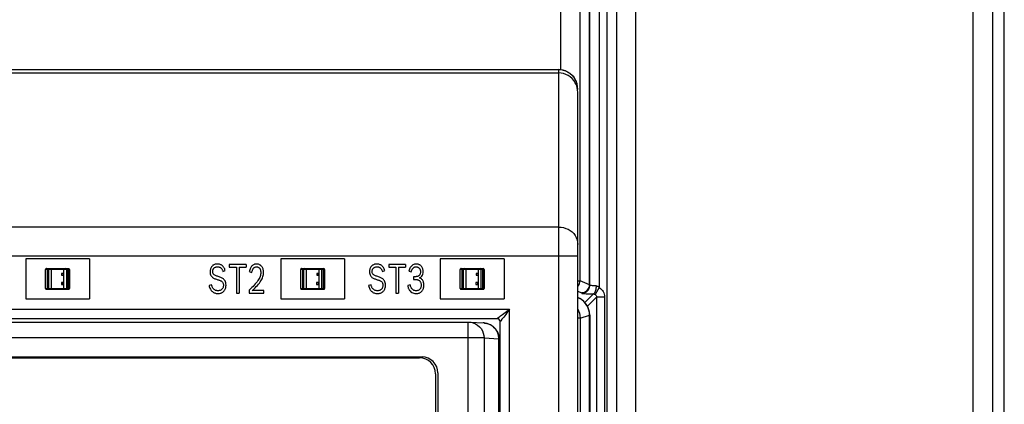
# Model space of a CAD drawing. Header units: millimetres. Extents: x 0 to 1574, y -402 to 1216.
# Tile 48 of 89: x 694 to 755, y 650 to 674. Entities that reach past the tile are written whole.
import ezdxf

# ---------------------------------------------------------------- set-up
doc = ezdxf.new("R2010")
doc.units = ezdxf.units.MM
doc.header["$LTSCALE"] = 65.395
for name, color, linetype in [('01_DISPLAYCASE_00_3_AM_0', 7, 'CONTINUOUS'), ('1070923752_00_3_AM_0', 7, 'CONTINUOUS'), ('OPTIONCARDS_08_00_3_AM_0', 7, 'CONTINUOUS'), ('PL_OPTIONCARD_BTM_00_3_AM_0', 7, 'CONTINUOUS'), ('PL_VFC5610_IOCAE_CONVER_3_AM_0', 7, 'CONTINUOUS'), ('R911330333_FOLIE_00_3_AM_0', 7, 'CONTINUOUS'), ('X610_37_IO_BASE-20150120_3_AM_0', 7, 'CONTINUOUS')]:
    doc.layers.add(name, color=color, linetype=linetype)

msp = doc.modelspace()

# ---------------------------------------------------------------- linework, layer by layer
at = {"layer": '01_DISPLAYCASE_00_3_AM_0', "color": 7}
for p, q in [((646.681, 655.374), (721.693, 655.374)), ((721.693, 605.791), (721.693, 655.374)), ((721.693, 655.374), (721.755, 655.372)), ((721.755, 655.372), (722.683, 655.314)), ((721.755, 655.372), (721.848, 655.361)), ((722.683, 655.314), (722.621, 655.316)), ((722.751, 655.307), (722.683, 655.314)), ((722.873, 655.283), (722.751, 655.307)), ((722.684, 654.374), (645.69, 654.374)), ((722.684, 654.374), (722.684, 606.791)), ((722.684, 654.374), (723.611, 654.316)), ((723.611, 637.661), (723.611, 654.316)), ((723.621, 654.316), (723.611, 654.316)), ((723.621, 654.321), (723.621, 637.661)), ((649.581, 653.184), (718.793, 653.184)), ((719.793, 652.184), (719.793, 608.981))]:
    msp.add_line(p, q, dxfattribs=at)
for points in [[(721.848, 655.361), (722, 655.325), (722.143, 655.265), (722.276, 655.183), (722.394, 655.081), (722.495, 654.962), (722.576, 654.828), (722.635, 654.683), (722.672, 654.53), (722.684, 654.374)], [(722.683, 655.314), (722.707, 655.312), (722.788, 655.302), (722.863, 655.286), (722.933, 655.266), (722.995, 655.243), (723.051, 655.219), (723.101, 655.193), (723.145, 655.168), (723.184, 655.142), (723.218, 655.118), (723.248, 655.095), (723.275, 655.072), (723.298, 655.051), (723.319, 655.031), (723.338, 655.013), (723.355, 654.995), (723.368, 654.98), (723.383, 654.963), (723.402, 654.94), (723.423, 654.912), (723.446, 654.881), (723.467, 654.849), (723.482, 654.823), (723.496, 654.8), (723.507, 654.779), (723.516, 654.761), (723.524, 654.744), (723.531, 654.729), (723.537, 654.717), (723.543, 654.703), (723.55, 654.685), (723.558, 654.665), (723.565, 654.645), (723.571, 654.627), (723.576, 654.612), (723.58, 654.598), (723.584, 654.585), (723.587, 654.572), (723.591, 654.556), (723.595, 654.541), (723.598, 654.529), (723.6, 654.518), (723.603, 654.502), (723.606, 654.487), (723.608, 654.476), (723.609, 654.465), (723.611, 654.457), (723.612, 654.448), (723.613, 654.436), (723.615, 654.425), (723.616, 654.417), (723.616, 654.409), (723.617, 654.401), (723.618, 654.392), (723.618, 654.384), (723.619, 654.377), (723.619, 654.37), (723.62, 654.363), (723.62, 654.356), (723.62, 654.35), (723.62, 654.343), (723.62, 654.337), (723.621, 654.331), (723.621, 654.326), (723.621, 654.321)], [(723.611, 654.316), (723.609, 654.374), (723.604, 654.433), (723.595, 654.493), (723.583, 654.555), (723.565, 654.619), (723.542, 654.684), (723.513, 654.751), (723.477, 654.819), (723.435, 654.887), (723.384, 654.954), (723.324, 655.021), (723.255, 655.085), (723.175, 655.145), (723.085, 655.2), (722.984, 655.246), (722.873, 655.283)]]:
    msp.add_lwpolyline(points, dxfattribs=at)
msp.add_arc((718.793, 652.184), 1, 0, 90, dxfattribs=at)
at = {"layer": '1070923752_00_3_AM_0', "color": 7}
for p, q in [((695.187, 657.475), (695.187, 658.675)), ((696.487, 658.675), (695.187, 658.675)), ((695.237, 658.725), (696.637, 658.725)), ((695.287, 658.725), (695.287, 657.432)), ((695.387, 657.475), (695.387, 658.675)), ((695.537, 658.725), (695.537, 657.425)), ((696.187, 658.425), (696.187, 658.305)), ((696.307, 658.425), (696.187, 658.425)), ((696.187, 658.305), (696.307, 658.305)), ((696.307, 658.305), (696.307, 658.425)), ((696.337, 657.425), (696.337, 658.725)), ((696.487, 658.675), (696.487, 657.475)), ((696.687, 658.675), (696.491, 658.675)), ((696.587, 658.725), (696.587, 657.425)), ((696.637, 657.425), (696.637, 658.725)), ((696.687, 658.675), (696.687, 657.475)), ((711.187, 657.475), (711.187, 658.675)), ((712.487, 658.675), (711.187, 658.675)), ((711.237, 658.725), (712.637, 658.725)), ((711.287, 658.725), (711.287, 657.432)), ((711.387, 657.475), (711.387, 658.675)), ((711.537, 658.725), (711.537, 657.425)), ((712.187, 658.425), (712.187, 658.305)), ((712.307, 658.425), (712.187, 658.425)), ((712.187, 658.305), (712.307, 658.305)), ((712.307, 658.305), (712.307, 658.425)), ((712.337, 657.425), (712.337, 658.725)), ((712.487, 658.675), (712.487, 657.475)), ((712.687, 658.675), (712.491, 658.675)), ((712.587, 658.725), (712.587, 657.425)), ((712.637, 657.425), (712.637, 658.725)), ((712.687, 658.675), (712.687, 657.475)), ((721.187, 657.475), (721.187, 658.675)), ((722.487, 658.675), (721.187, 658.675)), ((721.237, 658.725), (722.637, 658.725)), ((721.287, 658.725), (721.287, 657.432)), ((721.387, 657.475), (721.387, 658.675)), ((721.537, 658.725), (721.537, 657.425)), ((722.187, 658.425), (722.187, 658.305)), ((722.307, 658.425), (722.187, 658.425)), ((722.187, 658.305), (722.307, 658.305)), ((722.307, 658.305), (722.307, 658.425)), ((722.337, 657.425), (722.337, 658.725)), ((722.487, 658.675), (722.487, 657.475)), ((722.687, 658.675), (722.491, 658.675)), ((722.587, 658.725), (722.587, 657.425)), ((722.637, 657.425), (722.637, 658.725)), ((722.687, 658.675), (722.687, 657.475)), ((696.177, 657.855), (696.177, 657.735)), ((696.297, 657.855), (696.177, 657.855)), ((696.177, 657.735), (696.297, 657.735)), ((696.297, 657.735), (696.297, 657.855)), ((712.177, 657.855), (712.177, 657.735)), ((712.297, 657.855), (712.177, 657.855)), ((712.177, 657.735), (712.297, 657.735)), ((712.297, 657.735), (712.297, 657.855)), ((722.177, 657.855), (722.177, 657.735)), ((722.297, 657.855), (722.177, 657.855)), ((722.177, 657.735), (722.297, 657.735)), ((722.297, 657.735), (722.297, 657.855)), ((695.187, 657.475), (695.384, 657.475)), ((695.237, 657.425), (696.637, 657.425)), ((695.287, 657.432), (695.287, 657.425)), ((695.387, 657.475), (696.687, 657.475)), ((711.187, 657.475), (711.384, 657.475)), ((711.237, 657.425), (712.637, 657.425)), ((711.287, 657.432), (711.287, 657.425)), ((711.387, 657.475), (712.687, 657.475)), ((721.187, 657.475), (721.384, 657.475)), ((721.237, 657.425), (722.637, 657.425)), ((721.287, 657.432), (721.287, 657.425)), ((721.387, 657.475), (722.687, 657.475))]:
    msp.add_line(p, q, dxfattribs=at)
for centre, start, end in [((695.237, 658.675), 89.99991, 180), ((695.437, 658.675), 90.00002, 180), ((696.437, 658.675), 0, 89.99994), ((696.637, 658.675), 0, 90), ((711.237, 658.675), 89.99991, 180), ((711.437, 658.675), 90.00002, 180), ((712.437, 658.675), 0, 89.99994), ((712.637, 658.675), 0, 90), ((721.237, 658.675), 89.99991, 180), ((721.437, 658.675), 90.00002, 180), ((722.437, 658.675), 0, 89.99994), ((722.637, 658.675), 0, 90), ((695.237, 657.475), 180, 270), ((695.437, 657.475), 180, 270), ((696.437, 657.475), 270, 360), ((696.637, 657.475), 270, 360), ((711.237, 657.475), 180, 270), ((711.437, 657.475), 180, 270), ((712.437, 657.475), 270, 360), ((712.637, 657.475), 270, 360), ((721.237, 657.475), 180, 270), ((721.437, 657.475), 180, 270), ((722.437, 657.475), 270, 360), ((722.637, 657.475), 270, 360)]:
    msp.add_arc(centre, 0.05, start, end, dxfattribs=at)
at = {"layer": 'OPTIONCARDS_08_00_3_AM_0', "color": 7}
for p, q in [((641.011, 670.986), (727.363, 670.986)), ((727.363, 572.564), (727.363, 670.986)), ((728.563, 669.762), (728.552, 669.926)), ((728.563, 573.764), (728.563, 669.762)), ((727.363, 661.326), (641.011, 661.326)), ((728.563, 659.508), (639.811, 659.508)), ((693.937, 659.335), (693.937, 656.835)), ((697.937, 659.335), (693.937, 659.335)), ((697.937, 659.335), (697.937, 656.835)), ((706.704, 658.985), (706.704, 658.811)), ((707.763, 658.985), (706.704, 658.985)), ((707.763, 658.985), (707.763, 658.811)), ((709.937, 659.335), (709.937, 656.835)), ((713.937, 659.335), (709.937, 659.335)), ((713.937, 659.335), (713.937, 656.835)), ((716.704, 658.985), (716.704, 658.811)), ((717.763, 658.985), (716.704, 658.985)), ((717.763, 658.985), (717.763, 658.811)), ((719.937, 659.335), (719.937, 656.835)), ((723.937, 659.335), (719.937, 659.335)), ((723.937, 659.335), (723.937, 656.835)), ((706.307, 658.547), (706.456, 658.597)), ((706.704, 658.811), (707.151, 658.811)), ((707.151, 658.811), (707.151, 657.185)), ((707.318, 658.811), (707.318, 657.185)), ((707.318, 658.811), (707.763, 658.811)), ((707.963, 658.532), (708.12, 658.489)), ((716.307, 658.547), (716.456, 658.597)), ((716.704, 658.811), (717.151, 658.811)), ((717.151, 658.811), (717.151, 657.185)), ((717.318, 658.811), (717.318, 657.185)), ((717.318, 658.811), (717.763, 658.811)), ((717.973, 658.567), (718.114, 658.522)), ((718.263, 658.217), (718.263, 658.038)), ((718.4, 658.217), (718.263, 658.217)), ((705.596, 657.701), (705.437, 657.666)), ((715.596, 657.701), (715.437, 657.666)), ((718.055, 657.699), (717.898, 657.656)), ((718.263, 658.038), (718.408, 658.038)), ((707.151, 657.185), (707.318, 657.185)), ((707.952, 657.366), (707.952, 657.185)), ((707.952, 657.185), (708.869, 657.185)), ((708.869, 657.359), (708.15, 657.359)), ((708.869, 657.185), (708.869, 657.359)), ((717.151, 657.185), (717.318, 657.185)), ((693.937, 656.835), (697.937, 656.835)), ((709.937, 656.835), (713.937, 656.835)), ((719.937, 656.835), (723.937, 656.835)), ((644.087, 656.185), (724.287, 656.185)), ((724.287, 635.851), (724.287, 656.185)), ((723.487, 655.585), (644.887, 655.585)), ((723.687, 636.585), (723.687, 655.385)), ((723.807, 655.544), (723.734, 655.448))]:
    msp.add_line(p, q, dxfattribs=at)
for points in [[(728.552, 669.926), (728.521, 670.083), (728.47, 670.233), (728.4, 670.376), (728.312, 670.509), (728.208, 670.63), (728.09, 670.735), (727.96, 670.823), (727.818, 670.894), (727.67, 670.945), (727.518, 670.976), (727.363, 670.986)], [(727.363, 661.326), (727.52, 661.317), (727.673, 661.289), (727.816, 661.245), (727.952, 661.186), (728.08, 661.11), (728.198, 661.018), (728.303, 660.913), (728.393, 660.794), (728.466, 660.665), (728.519, 660.528), (728.552, 660.383), (728.563, 660.235)], [(705.957, 659.008), (705.908, 659.006), (705.863, 659), (705.822, 658.992), (705.783, 658.98), (705.747, 658.966), (705.713, 658.948), (705.682, 658.929), (705.654, 658.907), (705.628, 658.883), (705.603, 658.855), (705.582, 658.826), (705.562, 658.793), (705.545, 658.758), (705.53, 658.719), (705.518, 658.677), (705.509, 658.631), (705.504, 658.582), (705.501, 658.529)], [(705.665, 658.544), (705.666, 658.579), (705.67, 658.611), (705.677, 658.641), (705.685, 658.668), (705.696, 658.693), (705.71, 658.716), (705.725, 658.737), (705.742, 658.756), (705.761, 658.773), (705.782, 658.788), (705.806, 658.802), (705.832, 658.813), (705.859, 658.822), (705.89, 658.828), (705.923, 658.832), (705.959, 658.834)], [(706.456, 658.597), (706.437, 658.651), (706.417, 658.701), (706.395, 658.746), (706.372, 658.786), (706.347, 658.823), (706.321, 658.856), (706.293, 658.885), (706.264, 658.911), (706.233, 658.934), (706.201, 658.953), (706.166, 658.969), (706.13, 658.983), (706.091, 658.994), (706.049, 659.001), (706.004, 659.006), (705.957, 659.008)], [(705.959, 658.834), (705.992, 658.833), (706.024, 658.83), (706.054, 658.825), (706.081, 658.818), (706.108, 658.808), (706.132, 658.797), (706.155, 658.783), (706.177, 658.766), (706.197, 658.747), (706.216, 658.726), (706.233, 658.702), (706.25, 658.676), (706.265, 658.648), (706.28, 658.617), (706.294, 658.583), (706.307, 658.547)], [(708.418, 659.008), (708.374, 659.005), (708.332, 659), (708.294, 658.991), (708.258, 658.979), (708.224, 658.963), (708.192, 658.945), (708.162, 658.923), (708.133, 658.897), (708.105, 658.867), (708.078, 658.833), (708.053, 658.794), (708.03, 658.751), (708.01, 658.703), (707.991, 658.65), (707.976, 658.593), (707.963, 658.532)], [(708.12, 658.489), (708.129, 658.53), (708.14, 658.569), (708.152, 658.606), (708.165, 658.641), (708.18, 658.673), (708.195, 658.702), (708.212, 658.728), (708.23, 658.751), (708.25, 658.771), (708.27, 658.788), (708.291, 658.802), (708.314, 658.814), (708.338, 658.822), (708.363, 658.829), (708.39, 658.833), (708.42, 658.834)], [(708.855, 658.494), (708.852, 658.552), (708.846, 658.605), (708.837, 658.655), (708.823, 658.702), (708.807, 658.744), (708.789, 658.783), (708.768, 658.819), (708.745, 658.851), (708.72, 658.88), (708.693, 658.906), (708.665, 658.929), (708.635, 658.949), (708.603, 658.967), (708.57, 658.981), (708.535, 658.992), (708.498, 659.001), (708.459, 659.006), (708.418, 659.008)], [(708.42, 658.834), (708.448, 658.832), (708.475, 658.828), (708.5, 658.821), (708.523, 658.812), (708.544, 658.801), (708.565, 658.787), (708.583, 658.77), (708.601, 658.751), (708.617, 658.729), (708.632, 658.703), (708.645, 658.675), (708.657, 658.643), (708.666, 658.609), (708.672, 658.571), (708.676, 658.532), (708.678, 658.489)], [(715.957, 659.008), (715.908, 659.006), (715.863, 659), (715.822, 658.992), (715.783, 658.98), (715.747, 658.966), (715.713, 658.948), (715.682, 658.929), (715.654, 658.907), (715.628, 658.883), (715.603, 658.855), (715.582, 658.826), (715.562, 658.793), (715.545, 658.758), (715.53, 658.719), (715.518, 658.677), (715.509, 658.631), (715.504, 658.582), (715.501, 658.529)], [(715.665, 658.544), (715.666, 658.579), (715.67, 658.611), (715.677, 658.641), (715.685, 658.668), (715.696, 658.693), (715.71, 658.716), (715.725, 658.737), (715.742, 658.756), (715.761, 658.773), (715.782, 658.788), (715.806, 658.802), (715.832, 658.813), (715.859, 658.822), (715.89, 658.828), (715.923, 658.832), (715.959, 658.834)], [(716.456, 658.597), (716.437, 658.651), (716.417, 658.701), (716.395, 658.746), (716.372, 658.786), (716.347, 658.823), (716.321, 658.856), (716.293, 658.885), (716.264, 658.911), (716.233, 658.934), (716.201, 658.953), (716.166, 658.969), (716.13, 658.983), (716.091, 658.994), (716.049, 659.001), (716.004, 659.006), (715.957, 659.008)], [(715.959, 658.834), (715.992, 658.833), (716.024, 658.83), (716.054, 658.825), (716.081, 658.818), (716.108, 658.808), (716.132, 658.797), (716.155, 658.783), (716.177, 658.766), (716.197, 658.747), (716.216, 658.726), (716.233, 658.702), (716.25, 658.676), (716.265, 658.648), (716.28, 658.617), (716.294, 658.583), (716.307, 658.547)], [(718.132, 658.884), (718.092, 658.841), (718.058, 658.794), (718.031, 658.745), (718.008, 658.691), (717.988, 658.632), (717.973, 658.567)], [(718.114, 658.522), (718.125, 658.56), (718.137, 658.596), (718.151, 658.63), (718.165, 658.661), (718.181, 658.689), (718.198, 658.716), (718.215, 658.739), (718.234, 658.759), (718.255, 658.777), (718.276, 658.793), (718.298, 658.805), (718.322, 658.816), (718.347, 658.824), (718.373, 658.829), (718.402, 658.833), (718.432, 658.834)], [(718.438, 659.008), (718.379, 659.004), (718.324, 658.993), (718.271, 658.976), (718.221, 658.952), (718.175, 658.921), (718.132, 658.884)], [(718.432, 658.834), (718.462, 658.832), (718.49, 658.828), (718.515, 658.822), (718.539, 658.813), (718.561, 658.802), (718.582, 658.789), (718.601, 658.774), (718.619, 658.756), (718.635, 658.737), (718.649, 658.715), (718.662, 658.69), (718.673, 658.662), (718.682, 658.633), (718.688, 658.6), (718.692, 658.565), (718.694, 658.527)], [(718.867, 658.529), (718.865, 658.58), (718.859, 658.627), (718.85, 658.672), (718.838, 658.714), (718.822, 658.754), (718.804, 658.79), (718.784, 658.824), (718.762, 658.855), (718.737, 658.883), (718.71, 658.908), (718.682, 658.931), (718.652, 658.95), (718.621, 658.967), (718.587, 658.982), (718.552, 658.993), (718.516, 659.001), (718.478, 659.006), (718.438, 659.008)], [(705.501, 658.529), (705.505, 658.46), (705.516, 658.396), (705.534, 658.338), (705.558, 658.285), (705.587, 658.24), (705.622, 658.202)], [(705.763, 658.326), (705.731, 658.354), (705.705, 658.386), (705.686, 658.42), (705.674, 658.457), (705.667, 658.499), (705.665, 658.544)], [(706.013, 658.225), (705.965, 658.239), (705.92, 658.253), (705.878, 658.266), (705.838, 658.282), (705.8, 658.302), (705.763, 658.326)], [(706.367, 658.05), (706.335, 658.08), (706.3, 658.106), (706.261, 658.131), (706.218, 658.153), (706.172, 658.173), (706.123, 658.191), (706.07, 658.209), (706.013, 658.225)], [(708.678, 658.489), (708.675, 658.421), (708.667, 658.355), (708.654, 658.291), (708.635, 658.229), (708.612, 658.166), (708.582, 658.103), (708.546, 658.037), (708.503, 657.97), (708.454, 657.902), (708.399, 657.831), (708.339, 657.759), (708.272, 657.686), (708.201, 657.61), (708.124, 657.532), (708.041, 657.45), (707.952, 657.366)], [(708.15, 657.359), (708.237, 657.438), (708.32, 657.516), (708.397, 657.593), (708.468, 657.668), (708.533, 657.741), (708.592, 657.814), (708.645, 657.885), (708.692, 657.954), (708.731, 658.022), (708.765, 658.088), (708.793, 658.154), (708.815, 658.219), (708.832, 658.285), (708.845, 658.353), (708.852, 658.422), (708.855, 658.494)], [(715.501, 658.529), (715.505, 658.46), (715.516, 658.396), (715.534, 658.338), (715.558, 658.285), (715.587, 658.24), (715.622, 658.202)], [(715.763, 658.326), (715.731, 658.354), (715.705, 658.386), (715.686, 658.42), (715.674, 658.457), (715.667, 658.499), (715.665, 658.544)], [(716.013, 658.225), (715.965, 658.239), (715.92, 658.253), (715.878, 658.266), (715.838, 658.282), (715.8, 658.302), (715.763, 658.326)], [(716.367, 658.05), (716.335, 658.08), (716.3, 658.106), (716.261, 658.131), (716.218, 658.153), (716.172, 658.173), (716.123, 658.191), (716.07, 658.209), (716.013, 658.225)], [(718.694, 658.527), (718.692, 658.489), (718.688, 658.453), (718.681, 658.421), (718.672, 658.391), (718.661, 658.364), (718.648, 658.339), (718.632, 658.317), (718.615, 658.296), (718.596, 658.279), (718.575, 658.263), (718.551, 658.25), (718.526, 658.238), (718.498, 658.229), (718.468, 658.223), (718.435, 658.219), (718.4, 658.217)], [(718.637, 658.139), (718.712, 658.187), (718.771, 658.242), (718.815, 658.305), (718.845, 658.374), (718.862, 658.449), (718.867, 658.529)], [(705.437, 657.666), (705.453, 657.601), (705.473, 657.541), (705.495, 657.487), (705.52, 657.437), (705.548, 657.393), (705.577, 657.353), (705.609, 657.317), (705.643, 657.285), (705.678, 657.257), (705.716, 657.233), (705.755, 657.212), (705.798, 657.195), (705.842, 657.181), (705.89, 657.171), (705.941, 657.165), (705.995, 657.162)], [(705.995, 657.336), (705.955, 657.338), (705.918, 657.342), (705.884, 657.349), (705.851, 657.359), (705.821, 657.371), (705.793, 657.386), (705.766, 657.404), (705.741, 657.424), (705.717, 657.447), (705.695, 657.473), (705.674, 657.503), (705.655, 657.536), (705.638, 657.571), (705.622, 657.611), (705.608, 657.654), (705.596, 657.701)], [(705.622, 658.202), (705.653, 658.175), (705.686, 658.151), (705.723, 658.129), (705.762, 658.109), (705.803, 658.091), (705.848, 658.073), (705.896, 658.057), (705.947, 658.041)], [(705.947, 658.041), (705.987, 658.028), (706.026, 658.016), (706.062, 658.004), (706.096, 657.992), (706.129, 657.979), (706.16, 657.965), (706.19, 657.95), (706.218, 657.933), (706.243, 657.913), (706.267, 657.89)], [(705.995, 657.162), (706.048, 657.165), (706.099, 657.171), (706.145, 657.18), (706.188, 657.193), (706.228, 657.209), (706.265, 657.228), (706.3, 657.25), (706.331, 657.274), (706.361, 657.301), (706.388, 657.331), (706.412, 657.364), (706.434, 657.399), (706.453, 657.438), (706.469, 657.48), (706.482, 657.525), (706.492, 657.574), (706.498, 657.627), (706.5, 657.683)], [(706.337, 657.678), (706.335, 657.638), (706.331, 657.6), (706.323, 657.565), (706.312, 657.532), (706.299, 657.503), (706.284, 657.475), (706.266, 657.45), (706.245, 657.428), (706.223, 657.408), (706.198, 657.39), (706.171, 657.374), (706.141, 657.361), (706.109, 657.351), (706.074, 657.343), (706.036, 657.338), (705.995, 657.336)], [(706.267, 657.89), (706.288, 657.863), (706.305, 657.833), (706.319, 657.799), (706.329, 657.762), (706.335, 657.722), (706.337, 657.678)], [(706.5, 657.683), (706.496, 657.761), (706.484, 657.832), (706.464, 657.897), (706.438, 657.955), (706.406, 658.006), (706.367, 658.05)], [(715.437, 657.666), (715.453, 657.601), (715.473, 657.541), (715.495, 657.487), (715.52, 657.437), (715.548, 657.393), (715.577, 657.353), (715.609, 657.317), (715.643, 657.285), (715.678, 657.257), (715.716, 657.233), (715.755, 657.212), (715.798, 657.195), (715.842, 657.181), (715.89, 657.171), (715.941, 657.165), (715.995, 657.162)], [(715.995, 657.336), (715.955, 657.338), (715.918, 657.342), (715.884, 657.349), (715.851, 657.359), (715.821, 657.371), (715.793, 657.386), (715.766, 657.404), (715.741, 657.424), (715.717, 657.447), (715.695, 657.473), (715.674, 657.503), (715.655, 657.536), (715.638, 657.571), (715.622, 657.611), (715.608, 657.654), (715.596, 657.701)], [(715.622, 658.202), (715.653, 658.175), (715.686, 658.151), (715.723, 658.129), (715.762, 658.109), (715.803, 658.091), (715.848, 658.073), (715.896, 658.057), (715.947, 658.041)], [(715.947, 658.041), (715.987, 658.028), (716.026, 658.016), (716.062, 658.004), (716.096, 657.992), (716.129, 657.979), (716.16, 657.965), (716.19, 657.95), (716.218, 657.933), (716.243, 657.913), (716.267, 657.89)], [(715.995, 657.162), (716.048, 657.165), (716.099, 657.171), (716.145, 657.18), (716.188, 657.193), (716.228, 657.209), (716.265, 657.228), (716.3, 657.25), (716.331, 657.274), (716.361, 657.301), (716.388, 657.331), (716.412, 657.364), (716.434, 657.399), (716.453, 657.438), (716.469, 657.48), (716.482, 657.525), (716.492, 657.574), (716.498, 657.627), (716.5, 657.683)], [(716.337, 657.678), (716.335, 657.638), (716.331, 657.6), (716.323, 657.565), (716.312, 657.532), (716.299, 657.503), (716.284, 657.475), (716.266, 657.45), (716.245, 657.428), (716.223, 657.408), (716.198, 657.39), (716.171, 657.374), (716.141, 657.361), (716.109, 657.351), (716.074, 657.343), (716.036, 657.338), (715.995, 657.336)], [(716.267, 657.89), (716.288, 657.863), (716.305, 657.833), (716.319, 657.799), (716.329, 657.762), (716.335, 657.722), (716.337, 657.678)], [(716.5, 657.683), (716.496, 657.761), (716.484, 657.832), (716.464, 657.897), (716.438, 657.955), (716.406, 658.006), (716.367, 658.05)], [(717.898, 657.656), (717.907, 657.602), (717.919, 657.553), (717.932, 657.507), (717.948, 657.466), (717.967, 657.427), (717.989, 657.39), (718.015, 657.354), (718.045, 657.32)], [(718.424, 657.336), (718.386, 657.338), (718.351, 657.342), (718.319, 657.349), (718.289, 657.358), (718.26, 657.371), (718.233, 657.386), (718.208, 657.403), (718.185, 657.424), (718.163, 657.447), (718.143, 657.473), (718.124, 657.503), (718.107, 657.536), (718.091, 657.571), (718.078, 657.61), (718.066, 657.653), (718.055, 657.699)], [(718.408, 658.038), (718.448, 658.037), (718.485, 658.032), (718.519, 658.024), (718.55, 658.014), (718.578, 658.001), (718.604, 657.985), (718.627, 657.968), (718.649, 657.947), (718.668, 657.925), (718.685, 657.899), (718.7, 657.87), (718.712, 657.839), (718.722, 657.804), (718.73, 657.766), (718.734, 657.725), (718.736, 657.681)], [(718.42, 657.162), (718.471, 657.165), (718.52, 657.17), (718.565, 657.18), (718.606, 657.193), (718.645, 657.209), (718.681, 657.227), (718.715, 657.249), (718.746, 657.273), (718.775, 657.3), (718.801, 657.329), (718.825, 657.362), (718.847, 657.398), (718.866, 657.437), (718.882, 657.479), (718.895, 657.525), (718.905, 657.575), (718.911, 657.628), (718.913, 657.686)], [(718.736, 657.681), (718.734, 657.638), (718.73, 657.599), (718.724, 657.563), (718.714, 657.529), (718.703, 657.498), (718.689, 657.471), (718.673, 657.446), (718.655, 657.424), (718.635, 657.404), (718.613, 657.387), (718.588, 657.372), (718.561, 657.36), (718.531, 657.35), (718.499, 657.342), (718.463, 657.338), (718.424, 657.336)], [(718.839, 657.98), (718.813, 658.018), (718.784, 658.05), (718.754, 658.077), (718.72, 658.1), (718.681, 658.121), (718.637, 658.139)], [(718.913, 657.686), (718.911, 657.743), (718.904, 657.797), (718.893, 657.849), (718.879, 657.896), (718.861, 657.94), (718.839, 657.98)], [(718.045, 657.32), (718.094, 657.274), (718.149, 657.235), (718.21, 657.204), (718.275, 657.181), (718.345, 657.167), (718.42, 657.162)], [(723.534, 655.62), (723.608, 655.677), (723.653, 655.71), (723.713, 655.754)], [(723.713, 655.754), (723.843, 655.852), (724.287, 656.185)], [(724.039, 655.854), (723.913, 655.687), (723.807, 655.544)], [(724.287, 656.185), (724.104, 655.941), (724.039, 655.854)], [(723.487, 655.585), (723.491, 655.588), (723.534, 655.62)], [(723.734, 655.448), (723.708, 655.414), (723.692, 655.393), (723.687, 655.385)]]:
    msp.add_lwpolyline(points, dxfattribs=at)
msp.add_arc((723.487, 655.385), 0.2, 0, 90.00051, dxfattribs=at)
at = {"layer": 'PL_OPTIONCARD_BTM_00_3_AM_0', "color": 7}
for p, q in [((641.011, 671.197), (727.363, 671.197)), ((727.363, 671.185), (641.011, 671.185)), ((727.363, 670.986), (727.363, 671.197)), ((728.552, 670.137), (728.551, 670.145)), ((728.563, 669.94), (728.563, 669.979))]:
    msp.add_line(p, q, dxfattribs=at)
for points in [[(728.563, 669.979), (728.551, 670.145), (728.519, 670.304), (728.466, 670.457), (728.394, 670.602), (728.304, 670.735), (728.197, 670.854), (728.076, 670.959), (727.943, 671.045), (727.8, 671.113), (727.65, 671.162), (727.496, 671.19), (727.363, 671.197)], [(728.521, 670.292), (728.471, 670.442), (728.401, 670.583), (728.314, 670.714), (728.21, 670.833), (728.092, 670.936), (727.962, 671.024), (727.821, 671.093), (727.672, 671.144), (727.519, 671.174), (727.363, 671.185)]]:
    msp.add_lwpolyline(points, dxfattribs=at)
at = {"layer": 'PL_VFC5610_IOCAE_CONVER_3_AM_0', "color": 7}
for p, q in [((728.72, 656.83), (728.583, 656.9)), ((728.85, 656.74), (728.72, 656.83)), ((728.966, 656.635), (728.85, 656.74)), ((728.702, 655.623), (729.297, 655.8)), ((729.297, 655.801), (729.286, 655.959)), ((729.308, 655.823), (729.294, 655.983)), ((729.302, 655.799), (729.297, 655.8)), ((729.302, 638.688), (729.302, 655.799)), ((729.308, 655.798), (729.308, 655.823)), ((729.308, 655.798), (729.308, 638.663)), ((728.702, 655.623), (728.563, 655.623)), ((728.702, 655.623), (728.702, 642.872))]:
    msp.add_line(p, q, dxfattribs=at)
for points in [[(729.286, 655.959), (729.255, 656.115), (729.203, 656.266), (729.132, 656.409), (729.042, 656.541), (728.936, 656.66), (728.816, 656.763), (728.684, 656.849), (728.563, 656.907)], [(729.294, 655.983), (729.26, 656.134), (729.209, 656.274), (729.144, 656.403), (729.067, 656.519), (728.981, 656.621), (728.889, 656.709), (728.793, 656.783), (728.695, 656.844)], [(729.302, 655.798), (729.293, 655.956), (729.263, 656.109), (729.215, 656.252), (729.15, 656.388), (729.066, 656.517), (728.966, 656.635)], [(728.563, 656.178), (728.61, 656.081), (728.661, 655.933), (728.692, 655.779), (728.702, 655.623)], [(729.302, 655.798), (729.304, 655.798), (729.306, 655.798), (729.307, 655.798), (729.308, 655.798), (729.308, 655.798), (729.308, 655.798)]]:
    msp.add_lwpolyline(points, dxfattribs=at)
at = {"layer": 'R911330333_FOLIE_00_3_AM_0', "color": 7}
for p, q in [((649.737, 653.132), (718.637, 653.132)), ((719.637, 652.132), (719.637, 609.032))]:
    msp.add_line(p, q, dxfattribs=at)
msp.add_arc((718.637, 652.132), 1, 0, 90, dxfattribs=at)
at = {"layer": 'X610_37_IO_BASE-20150120_3_AM_0', "color": 7}
for p, q in [((729.908, 747.057), (729.908, 657.532)), ((730.408, 571.364), (730.408, 747.057)), ((753.364, 572.425), (753.364, 747.057)), ((729.308, 657.698), (729.308, 745.505)), ((731, 572.616), (731, 745.857)), ((732.186, 745.857), (732.186, 572.425)), ((754.563, 745.857), (754.563, 572.616)), ((755.308, 571.87), (755.308, 745.857)), ((729.301, 657.708), (729.301, 742.875)), ((727.507, 671.188), (727.507, 730.677)), ((729.301, 657.708), (728.702, 657.947)), ((729.294, 657.627), (729.301, 657.708)), ((729.308, 657.697), (729.308, 657.676)), ((728.563, 657.304), (728.802, 657.208)), ((728.808, 657.176), (728.808, 657.204)), ((729.541, 657.14), (729, 656.599)), ((729.908, 657.532), (729.645, 657.108)), ((729.164, 656.363), (729.739, 656.938)), ((730.239, 656.938), (729.739, 656.938)), ((730.239, 656.938), (730.238, 572.259))]:
    msp.add_line(p, q, dxfattribs=at)
for points in [[(728.702, 657.947), (728.703, 731.195), (728.705, 731.677), (728.708, 732.127), (728.713, 732.537)], [(728.563, 657.956), (728.583, 657.955), (728.64, 657.953), (728.68, 657.95), (728.702, 657.947)], [(728.563, 657.602), (728.607, 657.654), (728.647, 657.72), (728.677, 657.793), (728.696, 657.869), (728.702, 657.947)], [(728.802, 657.208), (728.88, 657.215), (728.955, 657.233), (729.024, 657.261), (729.089, 657.3), (729.148, 657.349), (729.2, 657.408), (729.242, 657.475), (729.274, 657.548), (729.294, 657.627)], [(729.308, 657.702), (729.302, 657.624), (729.284, 657.549), (729.255, 657.479), (729.216, 657.415), (729.167, 657.355), (729.109, 657.304), (729.042, 657.262), (728.968, 657.23), (728.89, 657.21), (728.808, 657.204)], [(728.808, 657.176), (728.887, 657.182), (728.962, 657.2), (729.032, 657.229), (729.097, 657.268), (729.156, 657.317), (729.208, 657.376), (729.25, 657.442), (729.282, 657.516), (729.302, 657.594), (729.308, 657.676)], [(729.301, 657.708), (729.303, 657.707), (729.305, 657.706), (729.306, 657.706), (729.307, 657.705), (729.308, 657.704), (729.308, 657.702)], [(729.708, 657.64), (729.624, 657.642), (729.546, 657.645), (729.477, 657.649), (729.418, 657.654), (729.371, 657.659), (729.336, 657.664), (729.315, 657.67), (729.308, 657.676)], [(729.708, 657.64), (729.705, 657.563), (729.699, 657.488), (729.688, 657.417), (729.674, 657.351), (729.657, 657.292), (729.638, 657.241), (729.616, 657.2), (729.592, 657.168), (729.567, 657.148), (729.541, 657.14)], [(729.708, 657.64), (729.741, 657.636), (729.775, 657.627), (729.809, 657.613), (729.843, 657.592), (729.876, 657.565), (729.908, 657.532)], [(728.802, 657.208), (728.804, 657.208), (728.806, 657.207), (728.807, 657.206), (728.808, 657.205), (728.808, 657.204), (728.808, 657.204)], [(728.808, 657.176), (728.817, 657.171), (728.841, 657.167), (728.883, 657.162), (728.939, 657.158), (729.01, 657.154), (729.094, 657.15), (729.191, 657.147), (729.299, 657.144), (729.416, 657.142), (729.541, 657.14)], [(729.541, 657.14), (729.56, 657.138), (729.578, 657.135), (729.595, 657.131), (729.611, 657.125), (729.628, 657.117), (729.645, 657.108)], [(729.645, 657.108), (729.672, 657.088), (729.695, 657.063), (729.714, 657.035), (729.728, 657.004), (729.736, 656.972), (729.739, 656.938)], [(729.908, 657.532), (729.985, 657.476), (730.052, 657.415), (730.108, 657.349), (730.154, 657.278), (730.191, 657.199), (730.217, 657.116), (730.233, 657.029), (730.239, 656.938)], [(729.739, 656.938), (729.739, 572.473), (729.738, 572.386), (729.737, 572.301), (729.736, 572.22), (729.734, 572.145), (729.732, 572.077), (729.73, 572.017), (729.727, 571.966), (729.724, 571.924), (729.722, 571.893), (729.719, 571.873), (729.715, 571.864)]]:
    msp.add_lwpolyline(points, dxfattribs=at)

doc.saveas('drawing.dxf')
